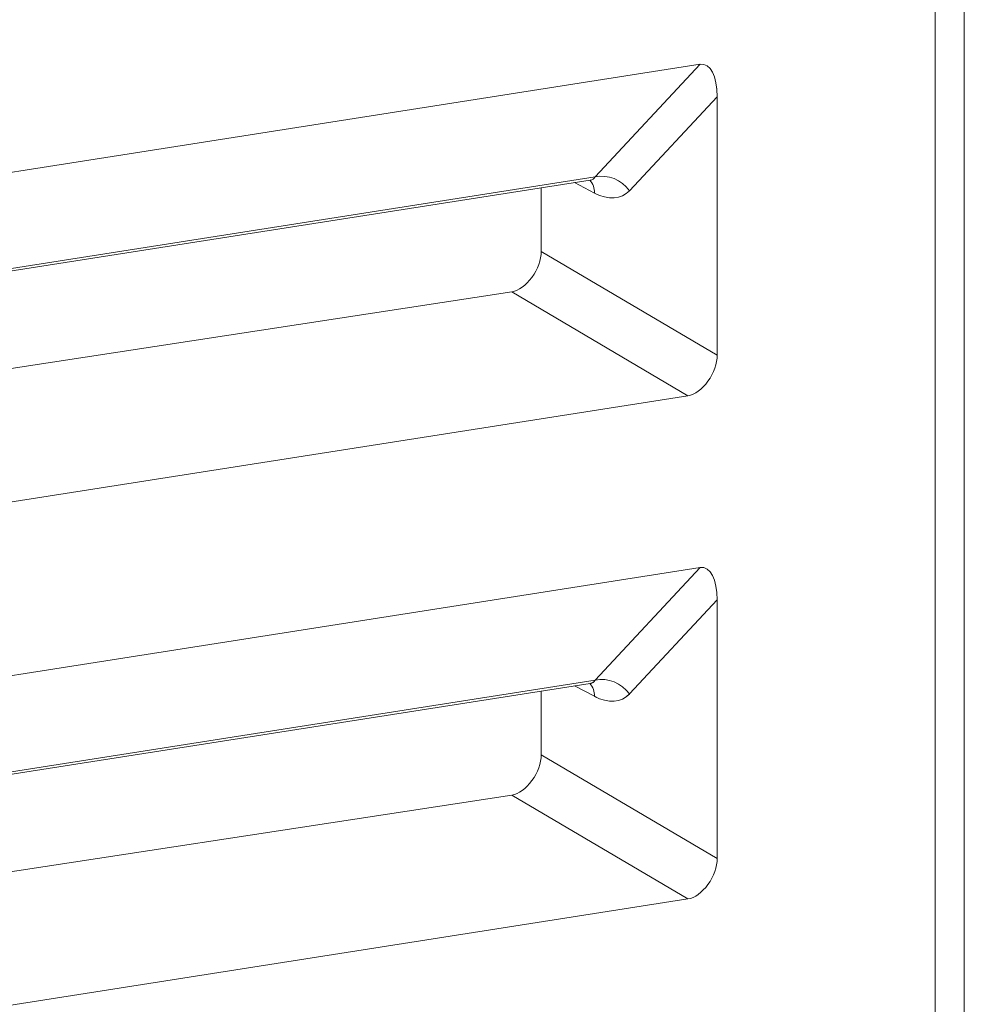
# Model space of a CAD drawing. Header units: millimetres. Extents: x -420 to 420, y -297 to 297.
# Tile 168 of 202: x 249 to 258, y 125 to 135. Entities that reach past the tile are written whole.
import ezdxf

# ---------------------------------------------------------------- set-up
doc = ezdxf.new("R2010")
doc.units = ezdxf.units.MM
doc.header["$MEASUREMENT"] = 0
doc.layers.add('layer 1', color=7, linetype='Continuous')

msp = doc.modelspace()

# ---------------------------------------------------------------- linework, layer by layer
at = {"layer": 'layer 1', "lineweight": 9}
for points in [[(257.4923, 123.1729), (257.4923, 123.1729), (257.4923, 154.7041), (257.4923, 154.7041)], [(257.7752, 123.0097), (257.7752, 123.0097), (257.7752, 154.5408), (257.7752, 154.5408)], [(241.368, 133.7775), (241.368, 133.7775), (255.0863, 135.9309), (255.0863, 135.9309)], [(241.8971, 132.1688), (241.8971, 132.1688), (255.2063, 134.2583), (255.2063, 134.2583)], [(254.1813, 133.1614), (254.1813, 133.1614), (255.2063, 134.2583), (255.2063, 134.2583)], [(255.3709, 133.9425), (255.3709, 134.1423), (255.3027, 134.2733), (255.2063, 134.2583)], [(255.3709, 133.9425), (255.3709, 134.1423), (255.3027, 134.2733), (255.2063, 134.2581)], [(255.3709, 133.9425), (255.3709, 134.1423), (255.3027, 134.2733), (255.2063, 134.2581)], [(255.3709, 133.9425), (255.3709, 134.1423), (255.3027, 134.2733), (255.2063, 134.2581)], [(255.3709, 133.9425), (255.3709, 134.1423), (255.3027, 134.2733), (255.2063, 134.2581)], [(255.3709, 133.9425), (255.3709, 134.1423), (255.3027, 134.2733), (255.2063, 134.2581)], [(255.3709, 133.9425), (255.3709, 134.1423), (255.3027, 134.2733), (255.2063, 134.2581)], [(255.3709, 133.9425), (255.3709, 134.1423), (255.3027, 134.2733), (255.2063, 134.2581)], [(255.3709, 133.9423), (255.3709, 134.1423), (255.3027, 134.2733), (255.2063, 134.2581)], [(255.3709, 133.9423), (255.3709, 134.1423), (255.3027, 134.2733), (255.2063, 134.2581)], [(255.3709, 133.9423), (255.3709, 134.1423), (255.3027, 134.2733), (255.2063, 134.2581)], [(255.3709, 133.9423), (255.3709, 134.1423), (255.3027, 134.2733), (255.2063, 134.2581)], [(255.3709, 133.9423), (255.3709, 134.1423), (255.3027, 134.2733), (255.2063, 134.2581)], [(255.3709, 133.9423), (255.3709, 134.1423), (255.3027, 134.2733), (255.2063, 134.2581)], [(255.3709, 133.9423), (255.3709, 134.1423), (255.3027, 134.2733), (255.2063, 134.2581)], [(255.3709, 133.9423), (255.3709, 134.1423), (255.3027, 134.2733), (255.2063, 134.2581)], [(255.3709, 133.9423), (255.3709, 134.1423), (255.3027, 134.2733), (255.2063, 134.2581)], [(255.3709, 133.9423), (255.3709, 134.1423), (255.3027, 134.2733), (255.2063, 134.2581)], [(255.3709, 133.9423), (255.3709, 134.1423), (255.3027, 134.2733), (255.2063, 134.2581)], [(255.3709, 133.9423), (255.3709, 134.1423), (255.3027, 134.2733), (255.2063, 134.2581)], [(255.3709, 133.9423), (255.3709, 134.1423), (255.3027, 134.2733), (255.2063, 134.2581)], [(255.2063, 134.2583), (255.2063, 134.2583), (255.2063, 134.2581), (255.2063, 134.2581)], [(255.3709, 133.9425), (255.3709, 133.9425), (254.5157, 133.0272), (254.5157, 133.0272)], [(255.3709, 131.426), (255.3709, 131.426), (255.3709, 133.9425), (255.3709, 133.9425)], [(255.3709, 133.9425), (255.3709, 133.9425), (255.3709, 133.9423), (255.3709, 133.9423)], [(241.2702, 131.1346), (241.2702, 131.1346), (254.1813, 133.1614), (254.1813, 133.1614)], [(254.1353, 133.1304), (254.1557, 133.1336), (254.1715, 133.1442), (254.1813, 133.1614)], [(254.1353, 133.1304), (254.1557, 133.1336), (254.1715, 133.1442), (254.1813, 133.1614)], [(254.1353, 133.1304), (254.1557, 133.1336), (254.1715, 133.1442), (254.1813, 133.1614)], [(254.1353, 133.1304), (254.1557, 133.1336), (254.1715, 133.1442), (254.1813, 133.1614)], [(254.1353, 133.1304), (254.1557, 133.1336), (254.1715, 133.1442), (254.1813, 133.1614)], [(254.1353, 133.1304), (254.1557, 133.1336), (254.1715, 133.1442), (254.1813, 133.1614)], [(254.1353, 133.1304), (254.1557, 133.1336), (254.1715, 133.1442), (254.1813, 133.1614)], [(254.1353, 133.1304), (254.1557, 133.1336), (254.1715, 133.1442), (254.1813, 133.1614)], [(254.1353, 133.1304), (254.1557, 133.1336), (254.1715, 133.1442), (254.1813, 133.1614)], [(254.1353, 133.1304), (254.1557, 133.1336), (254.1715, 133.1442), (254.1813, 133.1614)], [(254.1353, 133.1304), (254.1557, 133.1336), (254.1715, 133.1442), (254.1813, 133.1614)], [(254.1353, 133.1304), (254.1557, 133.1336), (254.1715, 133.1442), (254.1813, 133.1614)], [(254.1353, 133.1304), (254.1557, 133.1336), (254.1715, 133.1442), (254.1813, 133.1614)], [(254.1353, 133.1304), (254.1557, 133.1336), (254.1715, 133.1442), (254.1813, 133.1614)], [(254.1353, 133.1304), (254.1557, 133.1336), (254.1715, 133.1442), (254.1813, 133.1614)], [(254.1353, 133.1304), (254.1557, 133.1336), (254.1715, 133.1442), (254.1813, 133.1614)], [(254.1353, 133.1304), (254.1557, 133.1336), (254.1715, 133.1442), (254.1813, 133.1614)], [(254.1353, 133.1304), (254.1557, 133.1336), (254.1715, 133.1442), (254.1813, 133.1614)], [(254.1353, 133.1304), (254.1557, 133.1336), (254.1715, 133.1442), (254.1813, 133.1614)], [(254.1353, 133.1304), (254.1557, 133.1336), (254.1715, 133.1442), (254.1813, 133.1614)], [(254.1353, 133.1304), (254.1557, 133.1336), (254.1715, 133.1442), (254.1813, 133.1614)], [(254.5157, 133.0272), (254.4413, 133.135), (254.3095, 133.1878), (254.1813, 133.1614)], [(254.1813, 133.1614), (254.1813, 133.1614), (254.1813, 133.1614), (254.1813, 133.1614)], [(241.266, 131.1102), (241.266, 131.1102), (254.1353, 133.1304), (254.1353, 133.1304)], [(253.6585, 133.0556), (253.6585, 133.0556), (253.6585, 132.4362), (253.6585, 132.4362)], [(254.1763, 133.0044), (254.1763, 133.0044), (253.9827, 133.1064), (253.9827, 133.1064)], [(254.1763, 133.0044), (254.1789, 133.0506), (254.1623, 133.096), (254.1303, 133.1296)], [(254.1353, 133.1304), (254.1353, 133.1304), (254.1353, 133.1304), (254.1353, 133.1304)], [(254.1763, 133.0044), (254.3107, 132.9336), (254.4361, 132.942), (254.5157, 133.0272)], [(254.1763, 133.0044), (254.3107, 132.9336), (254.4361, 132.942), (254.5157, 133.0272)], [(254.1763, 133.0044), (254.3107, 132.9336), (254.4361, 132.942), (254.5157, 133.0272)], [(254.1763, 133.0044), (254.3107, 132.9336), (254.4361, 132.942), (254.5157, 133.0272)], [(254.1763, 133.0044), (254.3107, 132.9336), (254.4361, 132.942), (254.5157, 133.0272)], [(254.1763, 133.0044), (254.3107, 132.9336), (254.4361, 132.942), (254.5157, 133.0272)], [(254.1763, 133.0044), (254.3107, 132.9336), (254.4361, 132.942), (254.5157, 133.0272)], [(254.1763, 133.0044), (254.3107, 132.9336), (254.4361, 132.942), (254.5157, 133.0272)], [(254.1763, 133.0044), (254.3107, 132.9334), (254.4361, 132.942), (254.5157, 133.0272)], [(254.1763, 133.0044), (254.3107, 132.9334), (254.4361, 132.942), (254.5157, 133.0272)], [(254.1763, 133.0044), (254.3107, 132.9334), (254.4361, 132.9418), (254.5157, 133.0272)], [(254.1763, 133.0044), (254.3107, 132.9334), (254.4361, 132.9418), (254.5157, 133.0272)], [(254.1763, 133.0044), (254.3107, 132.9334), (254.4361, 132.9418), (254.5157, 133.0272)], [(254.1763, 133.0044), (254.3107, 132.9334), (254.4361, 132.9418), (254.5157, 133.0272)], [(254.1763, 133.0044), (254.3107, 132.9334), (254.4361, 132.9418), (254.5157, 133.0272)], [(254.1763, 133.0044), (254.3107, 132.9334), (254.4361, 132.9418), (254.5157, 133.0272)], [(254.1763, 133.0044), (254.3107, 132.9334), (254.4361, 132.9418), (254.5157, 133.0272)], [(254.1763, 133.0044), (254.3107, 132.9334), (254.4361, 132.9418), (254.5157, 133.0272)], [(254.1763, 133.0044), (254.3107, 132.9334), (254.4361, 132.9418), (254.5157, 133.0272)], [(254.1763, 133.0044), (254.3107, 132.9334), (254.4361, 132.9418), (254.5157, 133.0272)], [(254.1763, 133.0044), (254.3107, 132.9334), (254.4361, 132.9418), (254.5157, 133.0272)], [(254.1763, 133.0044), (254.1763, 133.0044), (254.1763, 133.0044), (254.1763, 133.0044)], [(254.5157, 133.0272), (254.5157, 133.0272), (254.5157, 133.0272), (254.5157, 133.0272)], [(253.6585, 132.4362), (253.6585, 132.4362), (255.3709, 131.426), (255.3709, 131.426)], [(253.6585, 132.4362), (253.6585, 132.4362), (253.6585, 132.4362), (253.6585, 132.4362)], [(253.5675, 132.1838), (253.5675, 132.1838), (253.5675, 132.1836), (253.5675, 132.1836)], [(253.3723, 132.0428), (253.3723, 132.0428), (241.2286, 130.1848), (241.2286, 130.1848)], [(255.0863, 131.0316), (255.0863, 131.0316), (253.3723, 132.0428), (253.3723, 132.0428)], [(253.3723, 132.0428), (253.3723, 132.0428), (253.3723, 132.0426), (253.3723, 132.0426)], [(255.3709, 131.426), (255.3709, 131.426), (255.3709, 131.426), (255.3709, 131.426)], [(255.2805, 131.1732), (255.2805, 131.1732), (255.2805, 131.1732), (255.2805, 131.1732)], [(241.368, 128.878), (241.368, 128.878), (255.0863, 131.0316), (255.0863, 131.0316)], [(255.0863, 131.0316), (255.0863, 131.0316), (255.0863, 131.0316), (255.0863, 131.0316)], [(241.8971, 127.2695), (241.8971, 127.2695), (255.2063, 129.3588), (255.2063, 129.3588)], [(254.1813, 128.2622), (254.1813, 128.2622), (255.2063, 129.3588), (255.2063, 129.3588)], [(255.3709, 129.043), (255.3709, 129.243), (255.3027, 129.374), (255.2063, 129.3588)], [(255.3709, 129.043), (255.3709, 129.243), (255.3027, 129.374), (255.2063, 129.3588)], [(255.3709, 129.043), (255.3709, 129.243), (255.3027, 129.374), (255.2063, 129.3588)], [(255.3709, 129.043), (255.3709, 129.243), (255.3027, 129.374), (255.2063, 129.3588)], [(255.3709, 129.043), (255.3709, 129.243), (255.3027, 129.374), (255.2063, 129.3588)], [(255.3709, 129.043), (255.3709, 129.243), (255.3027, 129.374), (255.2063, 129.3588)], [(255.3709, 129.043), (255.3709, 129.243), (255.3027, 129.374), (255.2063, 129.3588)], [(255.3709, 129.043), (255.3709, 129.243), (255.3027, 129.374), (255.2063, 129.3588)], [(255.3709, 129.043), (255.3709, 129.243), (255.3027, 129.374), (255.2063, 129.3588)], [(255.3709, 129.043), (255.3709, 129.243), (255.3027, 129.374), (255.2063, 129.3588)], [(255.3709, 129.043), (255.3709, 129.243), (255.3027, 129.374), (255.2063, 129.3588)], [(255.3709, 129.043), (255.3709, 129.243), (255.3027, 129.374), (255.2063, 129.3588)], [(255.3709, 129.043), (255.3709, 129.243), (255.3027, 129.374), (255.2063, 129.3588)], [(255.3709, 129.043), (255.3709, 129.243), (255.3027, 129.374), (255.2063, 129.3588)], [(255.3709, 129.043), (255.3709, 129.243), (255.3027, 129.374), (255.2063, 129.3588)], [(255.3709, 129.043), (255.3709, 129.243), (255.3027, 129.374), (255.2063, 129.3588)], [(255.3709, 129.043), (255.3709, 129.243), (255.3027, 129.374), (255.2063, 129.3588)], [(255.3709, 129.043), (255.3709, 129.243), (255.3027, 129.374), (255.2063, 129.3588)], [(255.3709, 129.043), (255.3709, 129.243), (255.3027, 129.374), (255.2063, 129.3588)], [(255.3709, 129.043), (255.3709, 129.243), (255.3027, 129.374), (255.2063, 129.3588)], [(255.3709, 129.043), (255.3709, 129.243), (255.3027, 129.374), (255.2063, 129.3588)], [(255.2063, 129.3588), (255.2063, 129.3588), (255.2063, 129.3588), (255.2063, 129.3588)], [(255.3709, 129.043), (255.3709, 129.043), (254.5157, 128.1279), (254.5157, 128.1279)], [(255.3709, 126.5267), (255.3709, 126.5267), (255.3709, 129.043), (255.3709, 129.043)], [(255.3709, 129.043), (255.3709, 129.043), (255.3709, 129.043), (255.3709, 129.043)], [(241.2702, 126.2353), (241.2702, 126.2353), (254.1813, 128.2622), (254.1813, 128.2622)], [(254.1353, 128.2311), (254.1557, 128.2343), (254.1715, 128.245), (254.1813, 128.2622)], [(254.1353, 128.2311), (254.1557, 128.2343), (254.1715, 128.245), (254.1813, 128.2622)], [(254.1353, 128.2311), (254.1557, 128.2343), (254.1715, 128.245), (254.1813, 128.2622)], [(254.1353, 128.2311), (254.1557, 128.2343), (254.1715, 128.245), (254.1813, 128.2622)], [(254.1353, 128.2311), (254.1557, 128.2343), (254.1715, 128.245), (254.1813, 128.2622)], [(254.1353, 128.2311), (254.1557, 128.2343), (254.1715, 128.245), (254.1813, 128.2622)], [(254.1353, 128.2311), (254.1557, 128.2343), (254.1715, 128.245), (254.1813, 128.2622)], [(254.1353, 128.2311), (254.1557, 128.2343), (254.1715, 128.2448), (254.1813, 128.2622)], [(254.1353, 128.2311), (254.1557, 128.2343), (254.1715, 128.2448), (254.1813, 128.2622)], [(254.1353, 128.2311), (254.1557, 128.2343), (254.1715, 128.2448), (254.1813, 128.2622)], [(254.1353, 128.2311), (254.1557, 128.2343), (254.1715, 128.2448), (254.1813, 128.2622)], [(254.1353, 128.2311), (254.1557, 128.2343), (254.1715, 128.2448), (254.1813, 128.2622)], [(254.1353, 128.2311), (254.1557, 128.2343), (254.1715, 128.2448), (254.1813, 128.2622)], [(254.1353, 128.2311), (254.1557, 128.2343), (254.1715, 128.2448), (254.1813, 128.2622)], [(254.1353, 128.2311), (254.1557, 128.2343), (254.1715, 128.2448), (254.1813, 128.262)], [(254.1353, 128.2311), (254.1557, 128.2343), (254.1715, 128.2448), (254.1813, 128.262)], [(254.1353, 128.2311), (254.1557, 128.2343), (254.1715, 128.2448), (254.1813, 128.262)], [(254.1353, 128.2311), (254.1557, 128.2343), (254.1715, 128.2448), (254.1813, 128.262)], [(254.1353, 128.2309), (254.1557, 128.2343), (254.1715, 128.2448), (254.1813, 128.262)], [(254.1353, 128.2309), (254.1557, 128.2343), (254.1715, 128.2448), (254.1813, 128.262)], [(254.1353, 128.2309), (254.1557, 128.2343), (254.1715, 128.2448), (254.1813, 128.262)], [(254.5157, 128.1279), (254.4413, 128.2357), (254.3095, 128.2886), (254.1813, 128.2622)], [(254.1813, 128.2622), (254.1813, 128.2622), (254.1813, 128.262), (254.1813, 128.262)], [(241.266, 126.2107), (241.266, 126.2107), (254.1353, 128.2311), (254.1353, 128.2311)], [(253.6585, 128.1563), (253.6585, 128.1563), (253.6585, 127.5369), (253.6585, 127.5369)], [(254.1763, 128.1051), (254.1763, 128.1051), (253.9827, 128.2071), (253.9827, 128.2071)], [(254.1763, 128.1051), (254.1789, 128.1513), (254.1623, 128.1967), (254.1303, 128.2303)], [(254.1353, 128.2311), (254.1353, 128.2311), (254.1353, 128.2309), (254.1353, 128.2309)], [(254.1763, 128.1051), (254.3107, 128.0341), (254.4361, 128.0425), (254.5157, 128.1279)], [(254.1763, 128.1051), (254.3107, 128.0341), (254.4361, 128.0425), (254.5157, 128.1279)], [(254.1763, 128.1051), (254.3107, 128.0341), (254.4361, 128.0425), (254.5157, 128.1279)], [(254.1763, 128.1051), (254.3107, 128.0341), (254.4361, 128.0425), (254.5157, 128.1279)], [(254.1763, 128.1051), (254.3107, 128.0341), (254.4361, 128.0425), (254.5157, 128.1279)], [(254.1763, 128.1051), (254.3107, 128.0341), (254.4361, 128.0425), (254.5157, 128.1279)], [(254.1763, 128.1051), (254.3107, 128.0341), (254.4361, 128.0425), (254.5157, 128.1279)], [(254.1763, 128.1051), (254.3107, 128.0341), (254.4361, 128.0425), (254.5157, 128.1279)], [(254.1763, 128.1051), (254.3107, 128.0341), (254.4361, 128.0425), (254.5157, 128.1279)], [(254.1763, 128.1051), (254.3107, 128.0341), (254.4361, 128.0425), (254.5157, 128.1279)], [(254.1763, 128.1051), (254.3107, 128.0341), (254.4361, 128.0425), (254.5157, 128.1277)], [(254.1763, 128.1051), (254.3107, 128.0341), (254.4361, 128.0425), (254.5157, 128.1277)], [(254.1763, 128.1051), (254.3107, 128.0341), (254.4361, 128.0425), (254.5157, 128.1277)], [(254.1763, 128.1051), (254.3107, 128.0341), (254.4361, 128.0425), (254.5157, 128.1277)], [(254.1763, 128.1051), (254.3107, 128.0341), (254.4361, 128.0425), (254.5157, 128.1277)], [(254.1763, 128.1051), (254.3107, 128.0341), (254.4361, 128.0425), (254.5157, 128.1277)], [(254.1763, 128.1049), (254.3107, 128.0341), (254.4361, 128.0425), (254.5157, 128.1277)], [(254.1763, 128.1049), (254.3107, 128.0341), (254.4361, 128.0425), (254.5157, 128.1277)], [(254.1763, 128.1049), (254.3107, 128.0341), (254.4361, 128.0425), (254.5157, 128.1277)], [(254.1763, 128.1049), (254.3107, 128.0341), (254.4361, 128.0425), (254.5157, 128.1277)], [(254.1763, 128.1049), (254.3107, 128.0341), (254.4361, 128.0425), (254.5157, 128.1277)], [(254.1763, 128.1051), (254.1763, 128.1051), (254.1763, 128.1049), (254.1763, 128.1049)], [(254.5157, 128.1279), (254.5157, 128.1279), (254.5157, 128.1277), (254.5157, 128.1277)], [(253.6585, 127.5369), (253.6585, 127.5369), (255.3709, 126.5267), (255.3709, 126.5267)], [(253.6585, 127.5369), (253.6585, 127.5369), (253.6585, 127.5369), (253.6585, 127.5369)], [(253.5675, 127.2843), (253.5675, 127.2843), (253.5675, 127.2843), (253.5675, 127.2843)], [(253.3723, 127.1435), (253.3723, 127.1435), (241.2286, 125.2855), (241.2286, 125.2855)], [(255.0863, 126.1323), (255.0863, 126.1323), (253.3723, 127.1435), (253.3723, 127.1435)], [(253.3723, 127.1435), (253.3723, 127.1435), (253.3723, 127.1433), (253.3723, 127.1433)], [(255.3709, 126.5267), (255.3709, 126.5267), (255.3709, 126.5267), (255.3709, 126.5267)], [(255.2805, 126.2739), (255.2805, 126.2739), (255.2805, 126.2737), (255.2805, 126.2737)], [(241.368, 123.9787), (241.368, 123.9787), (255.0863, 126.1323), (255.0863, 126.1323)], [(255.0863, 126.1323), (255.0863, 126.1323), (255.0863, 126.1323), (255.0863, 126.1323)]]:
    msp.add_open_spline(points, degree=3, dxfattribs=at)
for points in [[(254.1309, 133.1278), (254.1395, 133.1288), (254.1479, 133.1298), (254.1439, 133.131), (254.1439, 133.131), (254.1439, 133.131), (254.1439, 133.131), (254.1439, 133.131)], [(253.3723, 132.0428), (253.4377, 132.0528), (253.5105, 132.1054), (253.5675, 132.1838), (253.5675, 132.1838), (253.6245, 132.262), (253.6585, 132.3564), (253.6585, 132.4362)], [(253.3723, 132.0428), (253.4377, 132.0528), (253.5105, 132.1054), (253.5675, 132.1838), (253.5675, 132.1838), (253.6245, 132.262), (253.6585, 132.3564), (253.6585, 132.4362)], [(253.3723, 132.0428), (253.4377, 132.0528), (253.5105, 132.1054), (253.5675, 132.1838), (253.5675, 132.1838), (253.6245, 132.262), (253.6585, 132.3564), (253.6585, 132.4362)], [(253.3723, 132.0428), (253.4377, 132.0528), (253.5105, 132.1054), (253.5675, 132.1838), (253.5675, 132.1838), (253.6245, 132.262), (253.6585, 132.3564), (253.6585, 132.4362)], [(253.3723, 132.0428), (253.4377, 132.0528), (253.5105, 132.1054), (253.5675, 132.1838), (253.5675, 132.1838), (253.6245, 132.262), (253.6585, 132.3564), (253.6585, 132.4362)], [(253.3723, 132.0428), (253.4377, 132.0528), (253.5105, 132.1054), (253.5675, 132.1838), (253.5675, 132.1838), (253.6245, 132.262), (253.6585, 132.3562), (253.6585, 132.4362)], [(253.3723, 132.0428), (253.4377, 132.0528), (253.5105, 132.1054), (253.5675, 132.1836), (253.5675, 132.1836), (253.6245, 132.262), (253.6585, 132.3562), (253.6585, 132.4362)], [(253.3723, 132.0428), (253.4377, 132.0528), (253.5105, 132.1054), (253.5675, 132.1836), (253.5675, 132.1836), (253.6245, 132.262), (253.6585, 132.3562), (253.6585, 132.4362)], [(253.3723, 132.0428), (253.4377, 132.0528), (253.5105, 132.1054), (253.5675, 132.1836), (253.5675, 132.1836), (253.6245, 132.262), (253.6585, 132.3562), (253.6585, 132.4362)], [(253.3723, 132.0428), (253.4377, 132.0528), (253.5105, 132.1054), (253.5675, 132.1836), (253.5675, 132.1836), (253.6245, 132.262), (253.6585, 132.3562), (253.6585, 132.4362)], [(253.3723, 132.0428), (253.4377, 132.0528), (253.5105, 132.1054), (253.5675, 132.1836), (253.5675, 132.1836), (253.6245, 132.262), (253.6585, 132.3562), (253.6585, 132.4362)], [(253.3723, 132.0428), (253.4377, 132.0528), (253.5105, 132.1054), (253.5675, 132.1836), (253.5675, 132.1836), (253.6245, 132.262), (253.6585, 132.3562), (253.6585, 132.4362)], [(253.3723, 132.0428), (253.4377, 132.0528), (253.5105, 132.1054), (253.5675, 132.1836), (253.5675, 132.1836), (253.6245, 132.262), (253.6585, 132.3562), (253.6585, 132.4362)], [(253.3723, 132.0428), (253.4377, 132.0528), (253.5105, 132.1054), (253.5675, 132.1836), (253.5675, 132.1836), (253.6245, 132.262), (253.6585, 132.3562), (253.6585, 132.4362)], [(253.3723, 132.0428), (253.4377, 132.0528), (253.5105, 132.1054), (253.5675, 132.1836), (253.5675, 132.1836), (253.6245, 132.262), (253.6585, 132.3562), (253.6585, 132.4362)], [(253.3723, 132.0428), (253.4377, 132.0528), (253.5105, 132.1054), (253.5675, 132.1836), (253.5675, 132.1836), (253.6245, 132.262), (253.6585, 132.3562), (253.6585, 132.4362)], [(253.3723, 132.0428), (253.4377, 132.0528), (253.5105, 132.1054), (253.5675, 132.1836), (253.5675, 132.1836), (253.6245, 132.262), (253.6585, 132.3562), (253.6585, 132.4362)], [(253.3723, 132.0426), (253.4377, 132.0528), (253.5105, 132.1054), (253.5675, 132.1836), (253.5675, 132.1836), (253.6245, 132.262), (253.6585, 132.3562), (253.6585, 132.4362)], [(253.3723, 132.0426), (253.4377, 132.0528), (253.5105, 132.1054), (253.5675, 132.1836), (253.5675, 132.1836), (253.6245, 132.262), (253.6585, 132.3562), (253.6585, 132.4362)], [(253.3723, 132.0426), (253.4377, 132.0526), (253.5105, 132.1054), (253.5675, 132.1836), (253.5675, 132.1836), (253.6245, 132.262), (253.6585, 132.3562), (253.6585, 132.4362)], [(253.3723, 132.0426), (253.4377, 132.0526), (253.5105, 132.1054), (253.5675, 132.1836), (253.5675, 132.1836), (253.6245, 132.262), (253.6585, 132.3562), (253.6585, 132.4362)], [(255.0863, 131.0316), (255.1515, 131.0418), (255.2239, 131.0946), (255.2805, 131.1732), (255.2805, 131.1732), (255.3373, 131.2518), (255.3709, 131.346), (255.3709, 131.426)], [(255.0863, 131.0316), (255.1515, 131.0418), (255.2239, 131.0946), (255.2805, 131.1732), (255.2805, 131.1732), (255.3373, 131.2518), (255.3709, 131.346), (255.3709, 131.426)], [(255.0863, 131.0316), (255.1515, 131.0418), (255.2239, 131.0946), (255.2805, 131.1732), (255.2805, 131.1732), (255.3373, 131.2518), (255.3709, 131.346), (255.3709, 131.426)], [(255.0863, 131.0316), (255.1515, 131.0418), (255.2239, 131.0946), (255.2805, 131.1732), (255.2805, 131.1732), (255.3373, 131.2518), (255.3709, 131.346), (255.3709, 131.426)], [(255.0863, 131.0316), (255.1515, 131.0418), (255.2239, 131.0946), (255.2805, 131.1732), (255.2805, 131.1732), (255.3373, 131.2518), (255.3709, 131.346), (255.3709, 131.426)], [(255.0863, 131.0316), (255.1515, 131.0418), (255.2239, 131.0946), (255.2805, 131.1732), (255.2805, 131.1732), (255.3373, 131.2518), (255.3709, 131.346), (255.3709, 131.426)], [(255.0863, 131.0316), (255.1515, 131.0418), (255.2239, 131.0946), (255.2805, 131.1732), (255.2805, 131.1732), (255.3373, 131.2518), (255.3709, 131.346), (255.3709, 131.426)], [(255.0863, 131.0316), (255.1515, 131.0418), (255.2239, 131.0946), (255.2805, 131.1732), (255.2805, 131.1732), (255.3373, 131.2518), (255.3709, 131.346), (255.3709, 131.426)], [(255.0863, 131.0316), (255.1515, 131.0418), (255.2239, 131.0946), (255.2805, 131.1732), (255.2805, 131.1732), (255.3373, 131.2518), (255.3709, 131.346), (255.3709, 131.426)], [(255.0863, 131.0316), (255.1515, 131.0418), (255.2239, 131.0946), (255.2805, 131.1732), (255.2805, 131.1732), (255.3373, 131.2518), (255.3709, 131.346), (255.3709, 131.426)], [(255.0863, 131.0316), (255.1515, 131.0418), (255.2239, 131.0946), (255.2805, 131.1732), (255.2805, 131.1732), (255.3373, 131.2518), (255.3709, 131.346), (255.3709, 131.426)], [(255.0863, 131.0316), (255.1515, 131.0418), (255.2239, 131.0946), (255.2805, 131.1732), (255.2805, 131.1732), (255.3373, 131.2516), (255.3709, 131.346), (255.3709, 131.426)], [(255.0863, 131.0316), (255.1515, 131.0418), (255.2239, 131.0946), (255.2805, 131.1732), (255.2805, 131.1732), (255.3373, 131.2516), (255.3709, 131.346), (255.3709, 131.426)], [(255.0863, 131.0316), (255.1515, 131.0418), (255.2239, 131.0946), (255.2805, 131.1732), (255.2805, 131.1732), (255.3373, 131.2516), (255.3709, 131.346), (255.3709, 131.426)], [(255.0863, 131.0316), (255.1515, 131.0418), (255.2239, 131.0946), (255.2805, 131.1732), (255.2805, 131.1732), (255.3373, 131.2516), (255.3709, 131.346), (255.3709, 131.426)], [(255.0863, 131.0316), (255.1515, 131.0418), (255.2239, 131.0946), (255.2805, 131.1732), (255.2805, 131.1732), (255.3373, 131.2516), (255.3709, 131.346), (255.3709, 131.426)], [(255.0863, 131.0316), (255.1515, 131.0418), (255.2239, 131.0946), (255.2805, 131.1732), (255.2805, 131.1732), (255.3373, 131.2516), (255.3709, 131.346), (255.3709, 131.426)], [(255.0863, 131.0316), (255.1515, 131.0418), (255.2239, 131.0946), (255.2805, 131.1732), (255.2805, 131.1732), (255.3373, 131.2516), (255.3709, 131.346), (255.3709, 131.426)], [(255.0863, 131.0316), (255.1515, 131.0418), (255.2239, 131.0946), (255.2805, 131.1732), (255.2805, 131.1732), (255.3373, 131.2516), (255.3709, 131.346), (255.3709, 131.426)], [(255.0863, 131.0316), (255.1515, 131.0418), (255.2239, 131.0946), (255.2805, 131.1732), (255.2805, 131.1732), (255.3373, 131.2516), (255.3709, 131.346), (255.3709, 131.426)], [(255.0863, 131.0316), (255.1515, 131.0418), (255.2239, 131.0946), (255.2805, 131.1732), (255.2805, 131.1732), (255.3373, 131.2516), (255.3709, 131.346), (255.3709, 131.426)], [(254.1309, 128.2285), (254.1395, 128.2295), (254.1479, 128.2305), (254.1439, 128.2317), (254.1439, 128.2317), (254.1439, 128.2317), (254.1439, 128.2317), (254.1439, 128.2317)], [(253.3723, 127.1435), (253.4377, 127.1535), (253.5105, 127.2061), (253.5675, 127.2843), (253.5675, 127.2843), (253.6245, 127.3627), (253.6585, 127.4569), (253.6585, 127.5369)], [(253.3723, 127.1435), (253.4377, 127.1535), (253.5105, 127.2061), (253.5675, 127.2843), (253.5675, 127.2843), (253.6245, 127.3627), (253.6585, 127.4569), (253.6585, 127.5369)], [(253.3723, 127.1435), (253.4377, 127.1535), (253.5105, 127.2061), (253.5675, 127.2843), (253.5675, 127.2843), (253.6245, 127.3627), (253.6585, 127.4569), (253.6585, 127.5369)], [(253.3723, 127.1435), (253.4377, 127.1535), (253.5105, 127.2061), (253.5675, 127.2843), (253.5675, 127.2843), (253.6245, 127.3627), (253.6585, 127.4569), (253.6585, 127.5369)], [(253.3723, 127.1433), (253.4377, 127.1535), (253.5105, 127.2061), (253.5675, 127.2843), (253.5675, 127.2843), (253.6245, 127.3627), (253.6585, 127.4569), (253.6585, 127.5369)], [(253.3723, 127.1433), (253.4377, 127.1533), (253.5105, 127.2061), (253.5675, 127.2843), (253.5675, 127.2843), (253.6245, 127.3627), (253.6585, 127.4569), (253.6585, 127.5369)], [(253.3723, 127.1433), (253.4377, 127.1533), (253.5105, 127.2061), (253.5675, 127.2843), (253.5675, 127.2843), (253.6245, 127.3627), (253.6585, 127.4569), (253.6585, 127.5369)], [(253.3723, 127.1433), (253.4377, 127.1533), (253.5105, 127.2061), (253.5675, 127.2843), (253.5675, 127.2843), (253.6245, 127.3627), (253.6585, 127.4569), (253.6585, 127.5369)], [(253.3723, 127.1433), (253.4377, 127.1533), (253.5105, 127.2059), (253.5675, 127.2843), (253.5675, 127.2843), (253.6245, 127.3627), (253.6585, 127.4569), (253.6585, 127.5369)], [(253.3723, 127.1433), (253.4377, 127.1533), (253.5105, 127.2059), (253.5675, 127.2843), (253.5675, 127.2843), (253.6245, 127.3627), (253.6585, 127.4569), (253.6585, 127.5369)], [(253.3723, 127.1433), (253.4377, 127.1533), (253.5105, 127.2059), (253.5675, 127.2843), (253.5675, 127.2843), (253.6245, 127.3627), (253.6585, 127.4569), (253.6585, 127.5369)], [(253.3723, 127.1433), (253.4377, 127.1533), (253.5105, 127.2059), (253.5675, 127.2843), (253.5675, 127.2843), (253.6245, 127.3627), (253.6585, 127.4569), (253.6585, 127.5369)], [(253.3723, 127.1433), (253.4377, 127.1533), (253.5105, 127.2059), (253.5675, 127.2843), (253.5675, 127.2843), (253.6245, 127.3627), (253.6585, 127.4569), (253.6585, 127.5369)], [(253.3723, 127.1433), (253.4377, 127.1533), (253.5105, 127.2059), (253.5675, 127.2843), (253.5675, 127.2843), (253.6245, 127.3627), (253.6585, 127.4569), (253.6585, 127.5369)], [(253.3723, 127.1433), (253.4377, 127.1533), (253.5105, 127.2059), (253.5675, 127.2843), (253.5675, 127.2843), (253.6245, 127.3627), (253.6585, 127.4569), (253.6585, 127.5369)], [(253.3723, 127.1433), (253.4377, 127.1533), (253.5105, 127.2059), (253.5675, 127.2843), (253.5675, 127.2843), (253.6245, 127.3627), (253.6585, 127.4569), (253.6585, 127.5369)], [(253.3723, 127.1433), (253.4377, 127.1533), (253.5105, 127.2059), (253.5675, 127.2843), (253.5675, 127.2843), (253.6245, 127.3627), (253.6585, 127.4569), (253.6585, 127.5369)], [(253.3723, 127.1433), (253.4377, 127.1533), (253.5105, 127.2059), (253.5675, 127.2843), (253.5675, 127.2843), (253.6245, 127.3627), (253.6585, 127.4569), (253.6585, 127.5369)], [(253.3723, 127.1433), (253.4377, 127.1533), (253.5105, 127.2059), (253.5675, 127.2843), (253.5675, 127.2843), (253.6245, 127.3627), (253.6585, 127.4569), (253.6585, 127.5369)], [(253.3723, 127.1433), (253.4377, 127.1533), (253.5105, 127.2059), (253.5675, 127.2843), (253.5675, 127.2843), (253.6245, 127.3627), (253.6585, 127.4569), (253.6585, 127.5369)], [(253.3723, 127.1433), (253.4377, 127.1533), (253.5105, 127.2059), (253.5675, 127.2843), (253.5675, 127.2843), (253.6245, 127.3627), (253.6585, 127.4569), (253.6585, 127.5369)], [(255.0863, 126.1323), (255.1515, 126.1425), (255.2239, 126.1953), (255.2805, 126.2739), (255.2805, 126.2739), (255.3373, 126.3523), (255.3709, 126.4467), (255.3709, 126.5267)], [(255.0863, 126.1323), (255.1515, 126.1425), (255.2239, 126.1953), (255.2805, 126.2739), (255.2805, 126.2739), (255.3373, 126.3523), (255.3709, 126.4467), (255.3709, 126.5267)], [(255.0863, 126.1323), (255.1515, 126.1425), (255.2239, 126.1953), (255.2805, 126.2739), (255.2805, 126.2739), (255.3373, 126.3523), (255.3709, 126.4467), (255.3709, 126.5267)], [(255.0863, 126.1323), (255.1515, 126.1425), (255.2239, 126.1953), (255.2805, 126.2739), (255.2805, 126.2739), (255.3373, 126.3523), (255.3709, 126.4467), (255.3709, 126.5267)], [(255.0863, 126.1323), (255.1515, 126.1425), (255.2239, 126.1953), (255.2805, 126.2739), (255.2805, 126.2739), (255.3373, 126.3523), (255.3709, 126.4467), (255.3709, 126.5267)], [(255.0863, 126.1323), (255.1515, 126.1425), (255.2239, 126.1953), (255.2805, 126.2739), (255.2805, 126.2739), (255.3373, 126.3523), (255.3709, 126.4467), (255.3709, 126.5267)], [(255.0863, 126.1323), (255.1515, 126.1425), (255.2239, 126.1953), (255.2805, 126.2739), (255.2805, 126.2739), (255.3373, 126.3523), (255.3709, 126.4467), (255.3709, 126.5267)], [(255.0863, 126.1323), (255.1515, 126.1425), (255.2239, 126.1953), (255.2805, 126.2739), (255.2805, 126.2739), (255.3373, 126.3523), (255.3709, 126.4467), (255.3709, 126.5267)], [(255.0863, 126.1323), (255.1515, 126.1425), (255.2239, 126.1953), (255.2805, 126.2739), (255.2805, 126.2739), (255.3373, 126.3523), (255.3709, 126.4467), (255.3709, 126.5267)], [(255.0863, 126.1323), (255.1515, 126.1425), (255.2239, 126.1953), (255.2805, 126.2739), (255.2805, 126.2739), (255.3373, 126.3523), (255.3709, 126.4467), (255.3709, 126.5267)], [(255.0863, 126.1323), (255.1515, 126.1425), (255.2239, 126.1953), (255.2805, 126.2739), (255.2805, 126.2739), (255.3373, 126.3523), (255.3709, 126.4467), (255.3709, 126.5267)], [(255.0863, 126.1323), (255.1515, 126.1425), (255.2239, 126.1953), (255.2805, 126.2739), (255.2805, 126.2739), (255.3373, 126.3523), (255.3709, 126.4467), (255.3709, 126.5267)], [(255.0863, 126.1323), (255.1515, 126.1425), (255.2239, 126.1953), (255.2805, 126.2739), (255.2805, 126.2739), (255.3373, 126.3523), (255.3709, 126.4467), (255.3709, 126.5267)], [(255.0863, 126.1323), (255.1515, 126.1425), (255.2239, 126.1953), (255.2805, 126.2739), (255.2805, 126.2739), (255.3373, 126.3523), (255.3709, 126.4467), (255.3709, 126.5267)], [(255.0863, 126.1323), (255.1515, 126.1425), (255.2239, 126.1953), (255.2805, 126.2739), (255.2805, 126.2739), (255.3373, 126.3523), (255.3709, 126.4467), (255.3709, 126.5267)], [(255.0863, 126.1323), (255.1515, 126.1425), (255.2239, 126.1953), (255.2805, 126.2739), (255.2805, 126.2739), (255.3373, 126.3523), (255.3709, 126.4467), (255.3709, 126.5267)], [(255.0863, 126.1323), (255.1515, 126.1425), (255.2239, 126.1953), (255.2805, 126.2739), (255.2805, 126.2739), (255.3373, 126.3523), (255.3709, 126.4467), (255.3709, 126.5267)], [(255.0863, 126.1323), (255.1515, 126.1425), (255.2239, 126.1953), (255.2805, 126.2739), (255.2805, 126.2739), (255.3373, 126.3523), (255.3709, 126.4467), (255.3709, 126.5267)], [(255.0863, 126.1323), (255.1515, 126.1425), (255.2239, 126.1953), (255.2805, 126.2737), (255.2805, 126.2737), (255.3373, 126.3523), (255.3709, 126.4467), (255.3709, 126.5267)], [(255.0863, 126.1323), (255.1515, 126.1425), (255.2239, 126.1953), (255.2805, 126.2737), (255.2805, 126.2737), (255.3373, 126.3523), (255.3709, 126.4467), (255.3709, 126.5267)], [(255.0863, 126.1323), (255.1515, 126.1425), (255.2239, 126.1953), (255.2805, 126.2737), (255.2805, 126.2737), (255.3373, 126.3523), (255.3709, 126.4467), (255.3709, 126.5267)]]:
    msp.add_open_spline(points, degree=3, knots=[0, 0, 0, 0, 0.333333, 0.333333, 0.333333, 0.333333, 1, 1, 1, 1], dxfattribs=at)

doc.saveas('drawing.dxf')
